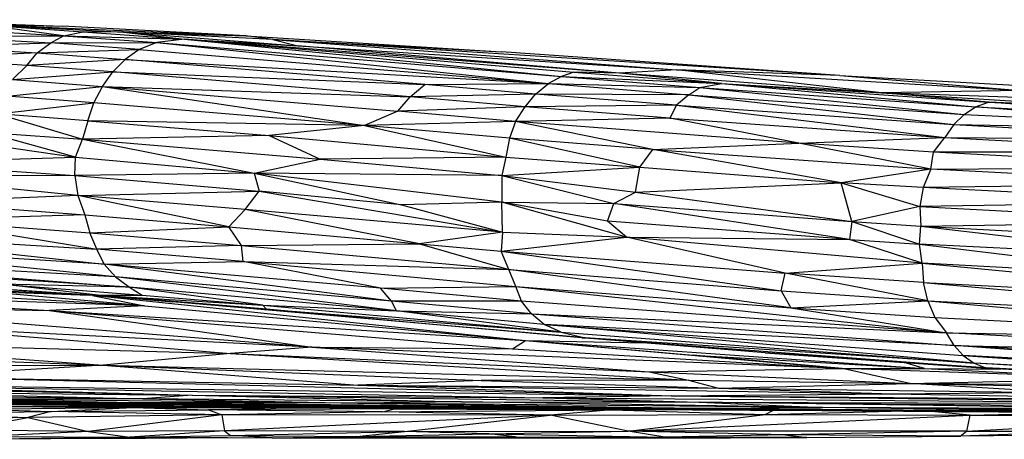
# Paper-space layout '_Posterior' of a CAD drawing. Header units: millimetres. Extents: x -679 to -71, y -2 to 78.
# Tile 3 of 10: x -601 to -557, y 1 to 20. Entities that reach past the tile are written whole.
import ezdxf

# ---------------------------------------------------------------- set-up
doc = ezdxf.new("R2010")
doc.units = ezdxf.units.MM

psp = doc.layouts.new('_Posterior')

# ---------------------------------------------------------------- linework, layer by layer
at = {"color": 7, "linetype": 'Continuous', "lineweight": 25}
for p, q in [((-607.54, 19.936), (-599.138, 19.647)), ((-603.817, 19.498), (-599.091, 19.214)), ((-602.753, 19.715), (-596.391, 19.367)), ((-602.753, 19.715), (-590.897, 19.212)), ((-602.753, 19.715), (-598.206, 19.39)), ((-599.091, 19.214), (-602.753, 19.715)), ((-602.753, 19.715), (-599.138, 19.647)), ((-590.897, 19.212), (-599.138, 19.647)), ((-604.457, 19.178), (-599.091, 19.214)), ((-604.457, 19.178), (-599.667, 18.887)), ((-599.667, 18.887), (-599.091, 19.214)), ((-599.091, 19.214), (-598.206, 19.39)), ((-599.091, 19.214), (-594.903, 18.906)), ((-599.091, 19.214), (-593.648, 19.054)), ((-598.206, 19.39), (-593.648, 19.054)), ((-596.391, 19.367), (-598.206, 19.39)), ((-596.391, 19.367), (-588.561, 18.752)), ((-589.686, 19.049), (-596.391, 19.367)), ((-596.391, 19.367), (-593.648, 19.054)), ((-596.391, 19.367), (-590.897, 19.212)), ((-593.648, 19.054), (-594.903, 18.906)), ((-593.648, 19.054), (-576.699, 17.374)), ((-593.648, 19.054), (-576.141, 17.579)), ((-574.094, 17.534), (-593.648, 19.054)), ((-593.648, 19.054), (-588.561, 18.752)), ((-589.686, 19.049), (-590.897, 19.212)), ((-590.897, 19.212), (-579.405, 18.487)), ((-589.686, 19.049), (-588.561, 18.752)), ((-589.686, 19.049), (-571.527, 17.673)), ((-564.182, 17.43), (-589.686, 19.049)), ((-589.686, 19.049), (-579.405, 18.487)), ((-605.063, 18.736), (-599.667, 18.887)), ((-605.063, 18.736), (-600.273, 18.443)), ((-600.273, 18.443), (-599.667, 18.887)), ((-599.667, 18.887), (-594.903, 18.906)), ((-595.687, 18.591), (-599.667, 18.887)), ((-594.903, 18.906), (-595.687, 18.591)), ((-594.903, 18.906), (-577.289, 17.06)), ((-594.903, 18.906), (-576.699, 17.374)), ((-574.094, 17.534), (-588.561, 18.752)), ((-588.561, 18.752), (-571.527, 17.673)), ((-600.273, 18.443), (-605.612, 18.182)), ((-600.738, 17.881), (-605.612, 18.182)), ((-600.738, 17.881), (-600.273, 18.443)), ((-600.273, 18.443), (-595.687, 18.591)), ((-600.273, 18.443), (-596.319, 18.145)), ((-595.687, 18.591), (-596.319, 18.145)), ((-595.687, 18.591), (-577.289, 17.06)), ((-564.182, 17.43), (-579.405, 18.487)), ((-600.738, 17.881), (-601.387, 17.241)), ((-596.319, 18.145), (-600.738, 17.881)), ((-596.875, 17.586), (-600.738, 17.881)), ((-596.875, 17.586), (-596.319, 18.145)), ((-596.319, 18.145), (-577.289, 17.06)), ((-582.852, 17.018), (-596.319, 18.145)), ((-601.387, 17.241), (-596.875, 17.586)), ((-597.346, 16.93), (-596.875, 17.586)), ((-583.5, 16.465), (-596.875, 17.586)), ((-596.875, 17.586), (-582.852, 17.018)), ((-576.699, 17.374), (-577.289, 17.06)), ((-576.141, 17.579), (-576.699, 17.374)), ((-576.699, 17.374), (-570.487, 16.89)), ((-576.699, 17.374), (-569.516, 17.061)), ((-576.141, 17.579), (-569.516, 17.061)), ((-574.094, 17.534), (-576.141, 17.579)), ((-571.527, 17.673), (-574.094, 17.534)), ((-562.308, 16.639), (-574.094, 17.534)), ((-569.516, 17.061), (-574.094, 17.534)), ((-562.308, 16.639), (-571.527, 17.673)), ((-571.527, 17.673), (-556.063, 16.748)), ((-564.182, 17.43), (-571.527, 17.673)), ((-564.182, 17.43), (-556.063, 16.748)), ((-564.182, 17.43), (-548.585, 16.554)), ((-601.641, 16.495), (-597.346, 16.93)), ((-601.387, 17.241), (-597.346, 16.93)), ((-597.722, 16.19), (-597.346, 16.93)), ((-597.346, 16.93), (-584.064, 15.822)), ((-597.346, 16.93), (-585.562, 15.168)), ((-597.346, 16.93), (-583.5, 16.465)), ((-583.5, 16.465), (-582.852, 17.018)), ((-582.852, 17.018), (-577.289, 17.06)), ((-577.874, 16.588), (-582.852, 17.018)), ((-577.874, 16.588), (-577.289, 17.06)), ((-577.289, 17.06), (-570.981, 16.55)), ((-577.289, 17.06), (-570.487, 16.89)), ((-570.981, 16.55), (-570.487, 16.89)), ((-570.487, 16.89), (-569.516, 17.061)), ((-570.487, 16.89), (-558.596, 15.676)), ((-570.487, 16.89), (-558.087, 16.015)), ((-569.516, 17.061), (-558.087, 16.015)), ((-569.516, 17.061), (-557.504, 16.22)), ((-569.516, 17.061), (-562.308, 16.639)), ((-597.722, 16.19), (-601.641, 16.495)), ((-584.064, 15.822), (-583.5, 16.465)), ((-577.874, 16.588), (-583.5, 16.465)), ((-578.333, 16.018), (-583.5, 16.465)), ((-578.333, 16.018), (-577.874, 16.588)), ((-571.53, 16.096), (-577.874, 16.588)), ((-570.981, 16.55), (-577.874, 16.588)), ((-570.981, 16.55), (-571.53, 16.096)), ((-570.981, 16.55), (-559.061, 15.212)), ((-570.981, 16.55), (-558.596, 15.676)), ((-556.063, 16.748), (-562.308, 16.639)), ((-557.504, 16.22), (-562.308, 16.639)), ((-562.308, 16.639), (-551.255, 15.97)), ((-553.744, 16.349), (-562.308, 16.639)), ((-602.054, 15.701), (-597.722, 16.19)), ((-598.005, 15.387), (-597.722, 16.19)), ((-585.562, 15.168), (-597.722, 16.19)), ((-578.333, 16.018), (-584.064, 15.822)), ((-578.765, 15.348), (-578.333, 16.018)), ((-571.53, 16.096), (-578.333, 16.018)), ((-571.826, 15.506), (-578.333, 16.018)), ((-571.53, 16.096), (-571.826, 15.506)), ((-571.53, 16.096), (-559.475, 14.636)), ((-571.53, 16.096), (-559.061, 15.212)), ((-558.596, 15.676), (-558.087, 16.015)), ((-558.087, 16.015), (-557.504, 16.22)), ((-546.214, 15.017), (-558.087, 16.015)), ((-558.087, 16.015), (-545.597, 15.352)), ((-545.597, 15.352), (-557.504, 16.22)), ((-557.504, 16.22), (-544.854, 15.551)), ((-551.255, 15.97), (-557.504, 16.22)), ((-602.054, 15.701), (-598.242, 14.555)), ((-598.005, 15.387), (-602.054, 15.701)), ((-584.064, 15.822), (-585.562, 15.168)), ((-578.765, 15.348), (-584.064, 15.822)), ((-571.826, 15.506), (-578.765, 15.348)), ((-566.032, 14.373), (-571.826, 15.506)), ((-571.826, 15.506), (-559.475, 14.636)), ((-558.596, 15.676), (-559.061, 15.212)), ((-558.596, 15.676), (-546.214, 15.017)), ((-598.005, 15.387), (-598.242, 14.555)), ((-585.562, 15.168), (-598.005, 15.387)), ((-598.005, 15.387), (-589.844, 14.719)), ((-585.562, 15.168), (-589.844, 14.719)), ((-578.765, 15.348), (-585.562, 15.168)), ((-585.562, 15.168), (-579.211, 13.756)), ((-579.046, 14.6), (-585.562, 15.168)), ((-578.765, 15.348), (-579.046, 14.6)), ((-566.032, 14.373), (-578.765, 15.348)), ((-572.601, 14.091), (-578.765, 15.348)), ((-559.061, 15.212), (-559.475, 14.636)), ((-559.061, 15.212), (-546.476, 14.544)), ((-559.061, 15.212), (-546.214, 15.017)), ((-606.922, 14.959), (-598.547, 13.745)), ((-602.588, 14.874), (-598.242, 14.555)), ((-598.547, 13.745), (-602.588, 14.874)), ((-589.844, 14.719), (-598.242, 14.555)), ((-589.844, 14.719), (-587.553, 13.666)), ((-589.844, 14.719), (-579.211, 13.756)), ((-566.032, 14.373), (-559.475, 14.636)), ((-559.972, 13.97), (-559.475, 14.636)), ((-559.475, 14.636), (-546.868, 13.966)), ((-559.475, 14.636), (-546.476, 14.544)), ((-598.547, 13.745), (-598.242, 14.555)), ((-598.242, 14.555), (-590.514, 13.035)), ((-598.242, 14.555), (-587.553, 13.666)), ((-579.046, 14.6), (-579.211, 13.756)), ((-572.601, 14.091), (-579.046, 14.6)), ((-573.179, 13.306), (-579.046, 14.6)), ((-572.601, 14.091), (-566.032, 14.373)), ((-560.1, 13.212), (-566.032, 14.373)), ((-559.972, 13.97), (-566.032, 14.373)), ((-606.965, 13.498), (-598.547, 13.745)), ((-598.579, 12.919), (-598.547, 13.745)), ((-598.547, 13.745), (-590.514, 13.035)), ((-579.211, 13.756), (-587.553, 13.666)), ((-579.211, 13.756), (-579.379, 12.919)), ((-579.211, 13.756), (-573.179, 13.306)), ((-573.179, 13.306), (-572.601, 14.091)), ((-564.125, 12.596), (-572.601, 14.091)), ((-572.601, 14.091), (-560.1, 13.212)), ((-560.1, 13.212), (-559.972, 13.97)), ((-547.198, 13.29), (-559.972, 13.97)), ((-546.868, 13.966), (-559.972, 13.97)), ((-606.965, 13.498), (-598.579, 12.919)), ((-590.514, 13.035), (-587.553, 13.666)), ((-587.553, 13.666), (-579.379, 12.919)), ((-579.379, 12.919), (-573.179, 13.306)), ((-573.368, 12.179), (-573.179, 13.306)), ((-573.179, 13.306), (-564.125, 12.596)), ((-560.1, 13.212), (-547.198, 13.29)), ((-598.579, 12.919), (-607.227, 12.903)), ((-598.448, 12.03), (-607.227, 12.903)), ((-590.514, 13.035), (-598.579, 12.919)), ((-598.579, 12.919), (-590.293, 12.218)), ((-598.579, 12.919), (-598.448, 12.03)), ((-590.514, 13.035), (-583.889, 11.608)), ((-579.386, 11.727), (-590.514, 13.035)), ((-579.379, 12.919), (-590.514, 13.035)), ((-590.514, 13.035), (-590.293, 12.218)), ((-579.379, 12.919), (-579.386, 11.727)), ((-579.379, 12.919), (-573.368, 12.179)), ((-579.379, 12.919), (-574.348, 11.66)), ((-560.1, 13.212), (-564.125, 12.596)), ((-560.1, 13.212), (-560.448, 12.387)), ((-547.474, 12.541), (-560.1, 13.212)), ((-573.368, 12.179), (-564.125, 12.596)), ((-564.125, 12.596), (-560.594, 11.534)), ((-563.651, 10.851), (-564.125, 12.596)), ((-560.448, 12.387), (-564.125, 12.596)), ((-547.474, 12.541), (-560.448, 12.387)), ((-598.448, 12.03), (-605.659, 11.731)), ((-598.448, 12.03), (-590.293, 12.218)), ((-590.927, 11.391), (-598.448, 12.03)), ((-591.653, 10.611), (-598.448, 12.03)), ((-598.448, 12.03), (-598.131, 11.151)), ((-590.927, 11.391), (-590.293, 12.218)), ((-590.293, 12.218), (-579.36, 10.38)), ((-583.889, 11.608), (-590.293, 12.218)), ((-574.348, 11.66), (-573.368, 12.179)), ((-573.368, 12.179), (-563.651, 10.851)), ((-560.448, 12.387), (-560.594, 11.534)), ((-547.578, 11.717), (-560.448, 12.387)), ((-605.659, 11.731), (-598.131, 11.151)), ((-579.386, 11.727), (-583.889, 11.608)), ((-583.889, 11.608), (-579.36, 10.38)), ((-573.782, 10.151), (-579.386, 11.727)), ((-579.36, 10.38), (-579.386, 11.727)), ((-574.633, 10.865), (-579.386, 11.727)), ((-579.386, 11.727), (-574.348, 11.66)), ((-574.633, 10.865), (-574.348, 11.66)), ((-574.348, 11.66), (-563.651, 10.851)), ((-563.749, 10.041), (-574.348, 11.66)), ((-560.594, 11.534), (-563.651, 10.851)), ((-547.578, 11.717), (-560.594, 11.534)), ((-560.594, 11.534), (-547.747, 10.852)), ((-560.594, 11.534), (-560.552, 10.649)), ((-598.131, 11.151), (-605.588, 10.935)), ((-598.131, 11.151), (-591.653, 10.611)), ((-598.131, 11.151), (-597.903, 10.339)), ((-591.653, 10.611), (-590.927, 11.391)), ((-579.36, 10.38), (-590.927, 11.391)), ((-583.089, 9.846), (-590.927, 11.391)), ((-605.588, 10.935), (-597.903, 10.339)), ((-605.588, 10.935), (-597.596, 9.608)), ((-563.749, 10.041), (-574.633, 10.865)), ((-573.782, 10.151), (-574.633, 10.865)), ((-563.651, 10.851), (-563.749, 10.041)), ((-563.651, 10.851), (-560.552, 10.649)), ((-563.651, 10.851), (-560.602, 9.84)), ((-560.602, 9.84), (-560.552, 10.649)), ((-560.552, 10.649), (-547.747, 10.852)), ((-560.552, 10.649), (-548.396, 9.219)), ((-560.552, 10.649), (-547.591, 9.955)), ((-610.618, 10.4), (-597.265, 8.936)), ((-610.618, 10.4), (-597.596, 9.608)), ((-597.903, 10.339), (-591.653, 10.611)), ((-597.903, 10.339), (-591.097, 9.771)), ((-597.596, 9.608), (-597.903, 10.339)), ((-591.653, 10.611), (-583.089, 9.846)), ((-591.097, 9.771), (-591.653, 10.611)), ((-579.36, 10.38), (-583.089, 9.846)), ((-579.36, 10.38), (-579.418, 9.521)), ((-579.36, 10.38), (-573.782, 10.151)), ((-596.755, 8.364), (-610.345, 9.753)), ((-597.265, 8.936), (-610.345, 9.753)), ((-591.097, 9.771), (-597.596, 9.608)), ((-591.097, 9.771), (-583.089, 9.846)), ((-591.097, 9.771), (-579.068, 8.698)), ((-591.008, 9.046), (-591.097, 9.771)), ((-583.089, 9.846), (-579.418, 9.521)), ((-583.089, 9.846), (-579.068, 8.698)), ((-579.418, 9.521), (-573.782, 10.151)), ((-560.481, 8.973), (-573.782, 10.151)), ((-573.782, 10.151), (-563.749, 10.041)), ((-566.65, 8.524), (-573.782, 10.151)), ((-560.481, 8.973), (-563.749, 10.041)), ((-563.749, 10.041), (-560.602, 9.84)), ((-560.602, 9.84), (-548.002, 8.294)), ((-548.396, 9.219), (-560.602, 9.84)), ((-560.481, 8.973), (-560.602, 9.84)), ((-591.008, 9.046), (-597.596, 9.608)), ((-597.265, 8.936), (-597.596, 9.608)), ((-579.418, 9.521), (-566.65, 8.524)), ((-579.418, 9.521), (-566.825, 7.737)), ((-579.068, 8.698), (-579.418, 9.521)), ((-596.755, 8.364), (-613.53, 9.292)), ((-613.53, 9.292), (-596.131, 7.891)), ((-597.265, 8.936), (-591.008, 9.046)), ((-584.348, 7.266), (-597.265, 8.936)), ((-584.833, 7.846), (-597.265, 8.936)), ((-597.265, 8.936), (-596.755, 8.364)), ((-591.008, 9.046), (-578.76, 7.931)), ((-591.008, 9.046), (-579.068, 8.698)), ((-584.833, 7.846), (-591.008, 9.046)), ((-566.65, 8.524), (-560.481, 8.973)), ((-560.481, 8.973), (-541.16, 7.111)), ((-560.481, 8.973), (-560.427, 8.112)), ((-548.002, 8.294), (-560.481, 8.973)), ((-596.131, 7.891), (-607.773, 8.673)), ((-579.068, 8.698), (-566.825, 7.737)), ((-566.394, 6.972), (-579.068, 8.698)), ((-578.76, 7.931), (-579.068, 8.698)), ((-566.825, 7.737), (-566.65, 8.524)), ((-560.427, 8.112), (-566.65, 8.524)), ((-560.226, 7.284), (-566.65, 8.524)), ((-595.447, 7.062), (-614.458, 8.114)), ((-597.978, 7.541), (-607.869, 8.023)), ((-596.131, 7.891), (-601.887, 8.032)), ((-601.887, 8.032), (-595.554, 7.534)), ((-597.534, 7.537), (-601.887, 8.032)), ((-584.122, 6.83), (-596.755, 8.364)), ((-584.348, 7.266), (-596.755, 8.364)), ((-596.755, 8.364), (-596.131, 7.891)), ((-560.427, 8.112), (-541.16, 7.111)), ((-560.427, 8.112), (-540.989, 6.306)), ((-560.226, 7.284), (-560.427, 8.112)), ((-595.447, 7.062), (-618.174, 7.829)), ((-618.174, 7.829), (-599.723, 6.853)), ((-603.628, 7.926), (-597.534, 7.537)), ((-598.111, 7.551), (-603.628, 7.926)), ((-603.004, 7.719), (-597.933, 7.537)), ((-595.447, 7.062), (-603.004, 7.719)), ((-597.534, 7.537), (-598.111, 7.551)), ((-594.192, 7.245), (-598.111, 7.551)), ((-597.796, 7.527), (-595.447, 7.062)), ((-597.534, 7.537), (-595.554, 7.534)), ((-597.534, 7.537), (-590.128, 7.081)), ((-589.97, 6.909), (-597.534, 7.537)), ((-597.534, 7.537), (-594.192, 7.245)), ((-584.122, 6.83), (-596.131, 7.891)), ((-590.128, 7.081), (-596.131, 7.891)), ((-596.131, 7.891), (-595.554, 7.534)), ((-595.554, 7.534), (-590.128, 7.081)), ((-584.833, 7.846), (-578.76, 7.931)), ((-578.503, 7.272), (-584.833, 7.846)), ((-584.348, 7.266), (-584.833, 7.846)), ((-578.503, 7.272), (-578.76, 7.931)), ((-578.76, 7.931), (-559.395, 5.836)), ((-578.76, 7.931), (-566.394, 6.972)), ((-566.825, 7.737), (-566.394, 6.972)), ((-566.825, 7.737), (-560.226, 7.284)), ((-597.666, 7.517), (-578.325, 5.505)), ((-589.97, 6.909), (-594.192, 7.245)), ((-583.672, 6.322), (-594.192, 7.245)), ((-578.503, 7.272), (-584.348, 7.266)), ((-578.044, 6.699), (-584.348, 7.266)), ((-584.122, 6.83), (-584.348, 7.266)), ((-559.395, 5.836), (-578.503, 7.272)), ((-578.044, 6.699), (-578.503, 7.272)), ((-566.394, 6.972), (-560.226, 7.284)), ((-560.226, 7.284), (-540.791, 5.559)), ((-560.226, 7.284), (-540.989, 6.306)), ((-560.226, 7.284), (-559.92, 6.533)), ((-610.801, 7.015), (-599.723, 6.853)), ((-587.931, 5.197), (-610.801, 7.015)), ((-595.447, 7.062), (-599.723, 6.853)), ((-599.723, 6.853), (-578.325, 5.505)), ((-599.723, 6.853), (-587.931, 5.197)), ((-599.723, 6.853), (-578.906, 5.12)), ((-595.447, 7.062), (-578.325, 5.505)), ((-590.128, 7.081), (-576.717, 5.874)), ((-590.128, 7.081), (-584.122, 6.83)), ((-589.97, 6.909), (-590.128, 7.081)), ((-589.97, 6.909), (-576.717, 5.874)), ((-589.97, 6.909), (-575.641, 5.625)), ((-583.672, 6.322), (-589.97, 6.909)), ((-584.122, 6.83), (-578.044, 6.699)), ((-577.475, 6.225), (-584.122, 6.83)), ((-576.717, 5.874), (-584.122, 6.83)), ((-578.044, 6.699), (-559.395, 5.836)), ((-578.044, 6.699), (-559.045, 5.271)), ((-577.475, 6.225), (-578.044, 6.699)), ((-566.394, 6.972), (-559.92, 6.533)), ((-566.394, 6.972), (-559.395, 5.836)), ((-575.641, 5.625), (-583.672, 6.322)), ((-575.771, 5.62), (-583.672, 6.322)), ((-559.045, 5.271), (-577.475, 6.225)), ((-577.475, 6.225), (-558.647, 4.818)), ((-558.148, 4.48), (-577.475, 6.225)), ((-576.717, 5.874), (-577.475, 6.225)), ((-559.92, 6.533), (-559.395, 5.836)), ((-559.92, 6.533), (-540.791, 5.559)), ((-587.931, 5.197), (-607.029, 6.181)), ((-607.029, 6.181), (-591.579, 4.92)), ((-576.717, 5.874), (-558.148, 4.48)), ((-576.717, 5.874), (-575.641, 5.625)), ((-559.395, 5.836), (-540.791, 5.559)), ((-540.505, 4.887), (-559.395, 5.836)), ((-559.045, 5.271), (-559.395, 5.836)), ((-612.14, 5.452), (-591.579, 4.92)), ((-612.14, 5.452), (-597.31, 4.392)), ((-578.906, 5.12), (-578.325, 5.505)), ((-578.325, 5.505), (-560.384, 4.242)), ((-578.325, 5.505), (-564.081, 4.241)), ((-578.325, 5.505), (-570.783, 4.84)), ((-578.325, 5.505), (-572.936, 5.389)), ((-575.771, 5.62), (-575.641, 5.625)), ((-567.544, 4.949), (-575.771, 5.62)), ((-575.641, 5.625), (-557.618, 4.275)), ((-558.148, 4.48), (-575.641, 5.625)), ((-567.544, 4.949), (-575.641, 5.625)), ((-614.992, 5.041), (-597.31, 4.392)), ((-591.579, 4.92), (-597.31, 4.392)), ((-587.931, 5.197), (-591.579, 4.92)), ((-591.579, 4.92), (-572.762, 4.093)), ((-591.579, 4.92), (-570.992, 3.706)), ((-587.931, 5.197), (-578.906, 5.12)), ((-564.081, 4.241), (-587.931, 5.197)), ((-587.931, 5.197), (-572.762, 4.093)), ((-578.906, 5.12), (-564.081, 4.241)), ((-557.618, 4.275), (-567.544, 4.949)), ((-567.544, 4.949), (-557.418, 4.233)), ((-540.136, 4.317), (-559.045, 5.271)), ((-559.045, 5.271), (-540.505, 4.887)), ((-539.841, 3.858), (-559.045, 5.271)), ((-559.045, 5.271), (-558.647, 4.818)), ((-570.783, 4.84), (-560.384, 4.242)), ((-564.081, 4.241), (-570.783, 4.84)), ((-560.384, 4.242), (-561.299, 4.507)), ((-539.841, 3.858), (-558.647, 4.818)), ((-558.647, 4.818), (-539.534, 3.527)), ((-558.647, 4.818), (-558.148, 4.48)), ((-539.534, 3.527), (-558.148, 4.48)), ((-539.316, 3.335), (-558.148, 4.48)), ((-558.148, 4.48), (-557.618, 4.275)), ((-622.299, 4.279), (-597.31, 4.392)), ((-597.31, 4.392), (-606.023, 3.868)), ((-597.31, 4.392), (-570.992, 3.706)), ((-597.31, 4.392), (-585.855, 3.485)), ((-597.31, 4.392), (-580.318, 3.704)), ((-572.762, 4.093), (-564.081, 4.241)), ((-572.762, 4.093), (-561.041, 3.566)), ((-572.762, 4.093), (-570.992, 3.706)), ((-564.081, 4.241), (-560.384, 4.242)), ((-551.352, 3.789), (-564.081, 4.241)), ((-561.041, 3.566), (-564.081, 4.241)), ((-560.384, 4.242), (-551.352, 3.789)), ((-560.384, 4.242), (-556.961, 4.208)), ((-557.618, 4.275), (-544.808, 3.538)), ((-539.316, 3.335), (-557.618, 4.275)), ((-557.618, 4.275), (-557.418, 4.233)), ((-544.808, 3.538), (-557.418, 4.233)), ((-632.872, 3.925), (-593.314, 3.034)), ((-613.612, 3.59), (-571.765, 3.015)), ((-613.612, 3.59), (-577.544, 2.919)), ((-613.612, 3.59), (-593.314, 3.034)), ((-606.023, 3.868), (-585.855, 3.485)), ((-606.023, 3.868), (-571.765, 3.015)), ((-580.318, 3.704), (-585.855, 3.485)), ((-570.992, 3.706), (-580.318, 3.704)), ((-580.318, 3.704), (-569.648, 3.346)), ((-570.992, 3.706), (-561.041, 3.566)), ((-570.992, 3.706), (-569.648, 3.346)), ((-569.648, 3.346), (-561.041, 3.566)), ((-561.041, 3.566), (-551.352, 3.789)), ((-561.041, 3.566), (-550.91, 3.494)), ((-561.041, 3.566), (-542.714, 3.189)), ((-554.502, 3.164), (-561.041, 3.566)), ((-634.041, 3.237), (-596.068, 2.713)), ((-595.617, 2.696), (-634.041, 3.237)), ((-632.966, 3.336), (-596.068, 2.713)), ((-607.772, 3.198), (-593.314, 3.034)), ((-607.772, 3.198), (-595.527, 2.869)), ((-585.855, 3.485), (-569.648, 3.346)), ((-585.855, 3.485), (-571.765, 3.015)), ((-585.855, 3.485), (-561.852, 3.103)), ((-571.765, 3.015), (-561.852, 3.103)), ((-569.648, 3.346), (-554.502, 3.164)), ((-569.648, 3.346), (-561.852, 3.103)), ((-561.852, 3.103), (-554.502, 3.164)), ((-561.852, 3.103), (-545.789, 2.819)), ((-583.341, 2.498), (-616.238, 2.837)), ((-616.238, 2.837), (-581.285, 2.498)), ((-583.341, 2.498), (-614.471, 2.73)), ((-614.471, 2.73), (-594.126, 2.547)), ((-595.527, 2.869), (-613.297, 3.083)), ((-592.804, 2.656), (-608.076, 2.812)), ((-581.285, 2.498), (-608.076, 2.812)), ((-595.527, 2.869), (-603.932, 2.854)), ((-585.859, 2.675), (-603.932, 2.854)), ((-603.932, 2.854), (-596.068, 2.713)), ((-585.859, 2.675), (-596.068, 2.713)), ((-596.068, 2.713), (-570.613, 2.451)), ((-596.068, 2.713), (-571.051, 2.421)), ((-596.068, 2.713), (-595.617, 2.696)), ((-571.051, 2.421), (-595.617, 2.696)), ((-583.315, 2.557), (-595.617, 2.696)), ((-593.314, 3.034), (-595.527, 2.869)), ((-581.205, 2.739), (-595.527, 2.869)), ((-595.527, 2.869), (-585.859, 2.675)), ((-592.804, 2.656), (-594.105, 2.679)), ((-593.314, 3.034), (-577.544, 2.919)), ((-593.314, 3.034), (-570.51, 2.72)), ((-593.314, 3.034), (-581.205, 2.739)), ((-592.804, 2.656), (-583.315, 2.557)), ((-581.285, 2.498), (-592.804, 2.656)), ((-581.205, 2.739), (-585.859, 2.675)), ((-564.959, 2.488), (-585.859, 2.675)), ((-585.859, 2.675), (-570.613, 2.451)), ((-581.205, 2.739), (-570.51, 2.72)), ((-564.959, 2.488), (-581.205, 2.739)), ((-571.765, 3.015), (-577.544, 2.919)), ((-577.544, 2.919), (-536.316, 2.611)), ((-577.544, 2.919), (-570.51, 2.72)), ((-571.765, 3.015), (-545.789, 2.819)), ((-571.765, 3.015), (-536.316, 2.611)), ((-570.51, 2.72), (-536.316, 2.611)), ((-570.51, 2.72), (-540.692, 2.449)), ((-545.925, 2.384), (-570.51, 2.72)), ((-570.51, 2.72), (-564.959, 2.488)), ((-606.473, 2.214), (-599.647, 2.306)), ((-606.473, 2.214), (-600.702, 2.032)), ((-603.262, 2.414), (-595.982, 2.481)), ((-603.262, 2.414), (-599.647, 2.306)), ((-602.294, 2.533), (-594.126, 2.547)), ((-602.294, 2.533), (-583.392, 2.455)), ((-602.294, 2.533), (-589.04, 2.477)), ((-602.294, 2.533), (-595.982, 2.481)), ((-599.647, 2.306), (-600.702, 2.032)), ((-599.647, 2.306), (-595.982, 2.481)), ((-599.647, 2.306), (-592.58, 2.379)), ((-591.968, 2.148), (-599.647, 2.306)), ((-595.982, 2.481), (-589.04, 2.477)), ((-595.982, 2.481), (-592.58, 2.379)), ((-594.126, 2.547), (-583.341, 2.498)), ((-594.126, 2.547), (-583.392, 2.455)), ((-592.58, 2.379), (-589.04, 2.477)), ((-584.213, 2.423), (-592.58, 2.379)), ((-592.58, 2.379), (-591.968, 2.148)), ((-584.751, 2.291), (-592.58, 2.379)), ((-584.751, 2.291), (-591.968, 2.148)), ((-589.04, 2.477), (-583.392, 2.455)), ((-589.04, 2.477), (-568.206, 2.365)), ((-584.213, 2.423), (-589.04, 2.477)), ((-584.751, 2.291), (-584.213, 2.423)), ((-584.751, 2.291), (-574.443, 2.383)), ((-577.21, 2.137), (-584.751, 2.291)), ((-582.626, 2.442), (-584.213, 2.423)), ((-581.622, 2.437), (-584.213, 2.423)), ((-584.213, 2.423), (-574.443, 2.383)), ((-583.392, 2.455), (-583.341, 2.498)), ((-583.392, 2.455), (-568.206, 2.365)), ((-564.919, 2.348), (-583.392, 2.455)), ((-583.341, 2.498), (-581.285, 2.498)), ((-583.341, 2.498), (-559.501, 2.305)), ((-583.315, 2.557), (-571.051, 2.421)), ((-583.315, 2.557), (-581.285, 2.498)), ((-559.501, 2.305), (-581.285, 2.498)), ((-559.482, 2.315), (-581.285, 2.498)), ((-574.443, 2.383), (-577.21, 2.137)), ((-573.945, 2.396), (-574.443, 2.383)), ((-574.443, 2.383), (-572.657, 2.389)), ((-574.443, 2.383), (-567.545, 2.162)), ((-571.051, 2.421), (-570.613, 2.451)), ((-571.051, 2.421), (-556.453, 2.304)), ((-557.698, 2.299), (-571.051, 2.421)), ((-570.613, 2.451), (-564.959, 2.488)), ((-570.613, 2.451), (-553.335, 2.314)), ((-570.613, 2.451), (-556.453, 2.304)), ((-568.206, 2.365), (-564.341, 2.344)), ((-567.545, 2.162), (-567.169, 2.36)), ((-567.545, 2.162), (-561.88, 2.324)), ((-545.925, 2.384), (-564.959, 2.488)), ((-549.441, 2.332), (-564.959, 2.488)), ((-553.335, 2.314), (-564.959, 2.488)), ((-558.35, 2.134), (-560.088, 2.309)), ((-559.501, 2.305), (-559.162, 2.312)), ((-559.501, 2.305), (-557.287, 2.29)), ((-558.35, 2.134), (-554.778, 2.228)), ((-557.698, 2.299), (-556.453, 2.304)), ((-557.698, 2.299), (-555.095, 2.241)), ((-600.702, 2.032), (-608.266, 1.894)), ((-603.783, 1.463), (-600.702, 2.032)), ((-591.968, 2.148), (-600.702, 2.032)), ((-600.702, 2.032), (-597.969, 1.4)), ((-591.968, 2.148), (-597.969, 1.4)), ((-591.968, 2.148), (-591.854, 1.436)), ((-577.21, 2.137), (-591.968, 2.148)), ((-577.21, 2.137), (-591.854, 1.436)), ((-583.763, 1.41), (-577.21, 2.137)), ((-577.21, 2.137), (-567.545, 2.162)), ((-573.705, 1.424), (-577.21, 2.137)), ((-573.705, 1.424), (-567.545, 2.162)), ((-573.705, 1.424), (-558.35, 2.134)), ((-567.545, 2.162), (-558.35, 2.134)), ((-558.35, 2.134), (-558.498, 1.411)), ((-558.498, 1.411), (-549.799, 1.935)), ((-558.35, 2.134), (-552.246, 2.113)), ((-597.969, 1.4), (-603.783, 1.463)), ((-597.969, 1.4), (-602.561, 1.185)), ((-591.854, 1.436), (-597.969, 1.4)), ((-597.969, 1.4), (-596.116, 1.153)), ((-591.854, 1.436), (-596.116, 1.153)), ((-583.763, 1.41), (-591.854, 1.436)), ((-591.854, 1.436), (-591.586, 1.221)), ((-591.586, 1.221), (-583.763, 1.41)), ((-585.922, 1.172), (-583.763, 1.41)), ((-583.763, 1.41), (-573.705, 1.424)), ((-579.966, 1.291), (-583.763, 1.41)), ((-579.966, 1.291), (-573.705, 1.424)), ((-558.498, 1.411), (-573.705, 1.424)), ((-572.053, 1.146), (-573.705, 1.424)), ((-566.647, 1.256), (-573.705, 1.424)), ((-558.498, 1.411), (-566.647, 1.256)), ((-552.104, 1.432), (-558.775, 1.191)), ((-558.775, 1.191), (-558.498, 1.411)), ((-558.498, 1.411), (-552.104, 1.432)), ((-596.116, 1.153), (-602.586, 1.051)), ((-597.249, 1.087), (-602.586, 1.051)), ((-602.561, 1.185), (-596.116, 1.153)), ((-602.543, 1.066), (-596.116, 1.153)), ((-596.116, 1.153), (-597.249, 1.087)), ((-597.249, 1.087), (-591.723, 1.128)), ((-596.116, 1.153), (-591.586, 1.221)), ((-596.116, 1.153), (-591.723, 1.128)), ((-596.116, 1.153), (-589.713, 1.119)), ((-591.723, 1.128), (-589.713, 1.119)), ((-589.713, 1.119), (-591.586, 1.221)), ((-591.586, 1.221), (-585.922, 1.172)), ((-589.713, 1.119), (-585.922, 1.172)), ((-589.713, 1.119), (-583.907, 1.119)), ((-585.922, 1.172), (-579.966, 1.291)), ((-583.907, 1.119), (-585.922, 1.172)), ((-585.922, 1.172), (-578.78, 1.16)), ((-583.907, 1.119), (-578.78, 1.16)), ((-583.907, 1.119), (-578.622, 1.114)), ((-578.78, 1.16), (-579.966, 1.291)), ((-579.966, 1.291), (-572.053, 1.146)), ((-578.78, 1.16), (-572.053, 1.146)), ((-578.622, 1.114), (-578.78, 1.16)), ((-578.622, 1.114), (-572.053, 1.146)), ((-578.622, 1.114), (-572.524, 1.109)), ((-572.524, 1.109), (-572.053, 1.146)), ((-572.524, 1.109), (-565.669, 1.137)), ((-566.647, 1.256), (-572.053, 1.146)), ((-565.669, 1.137), (-572.053, 1.146)), ((-558.775, 1.191), (-566.647, 1.256)), ((-566.647, 1.256), (-565.669, 1.137)), ((-565.669, 1.137), (-558.775, 1.191)), ((-553.298, 1.239), (-558.775, 1.191))]:
    psp.add_line(p, q, dxfattribs=at)

doc.saveas('drawing.dxf')
